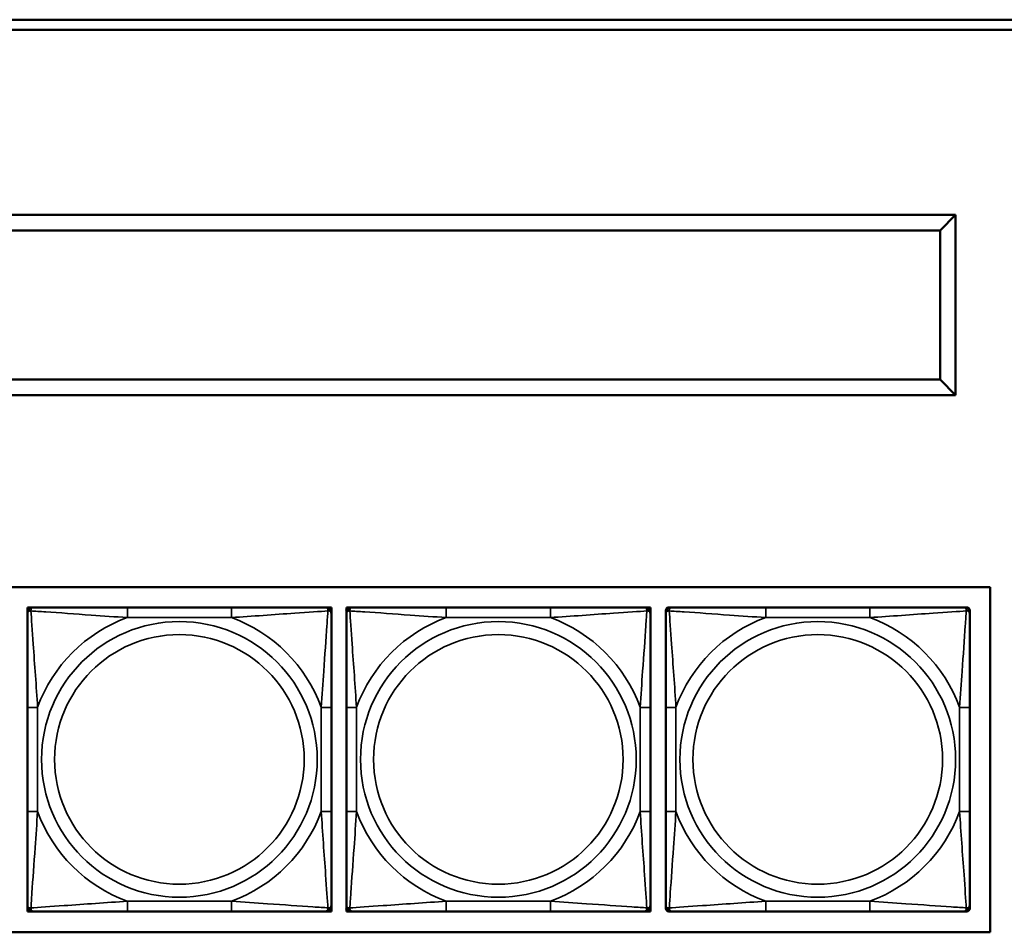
# Model space of a CAD drawing. Header units: inches. Extents: x 23.7 to 69.9, y 6 to 64.2.
# Tile 103 of 158: x 63.6 to 65.5, y 17.4 to 19.1. Entities that reach past the tile are written whole.
import ezdxf

# ---------------------------------------------------------------- set-up
doc = ezdxf.new("R2010")
doc.units = ezdxf.units.IN
doc.header["$MEASUREMENT"] = 0
doc.layers.add('Visible (ANSI)', color=7, linetype='Continuous', lineweight=50)
doc.layers.add('Visible Narrow (ANSI)', color=7, linetype='Continuous', lineweight=35)

msp = doc.modelspace()

# ---------------------------------------------------------------- linework, layer by layer
at = {"layer": 'Visible (ANSI)'}
for p, q in [((61.0187, 19.1422), (67.0187, 19.1422)), ((67.0187, 19.1222), (61.0187, 19.1222)), ((65.377, 18.763), (62.967, 18.763)), ((65.347, 18.733), (65.377, 18.763)), ((65.377, 18.413), (65.377, 18.763)), ((62.997, 18.733), (65.347, 18.733)), ((65.347, 18.733), (65.347, 18.443)), ((65.347, 18.443), (62.997, 18.443)), ((65.377, 18.413), (65.347, 18.443)), ((62.967, 18.413), (65.377, 18.413)), ((62.2938, 18.04), (65.4445, 18.04)), ((65.4445, 18.04), (65.4445, 17.3694)), ((63.574, 18.0006), (63.5799, 18.0006)), ((63.574, 17.9947), (63.574, 18.0006)), ((63.5799, 18.0006), (63.5858, 18.0006)), ((63.9704, 18.0006), (63.7681, 18.0006)), ((64.1527, 18.0006), (64.1586, 18.0006)), ((64.1586, 18.0006), (64.1645, 18.0006)), ((64.1645, 18.0006), (64.1645, 17.9947)), ((64.1935, 18.0006), (64.1994, 18.0006)), ((64.1935, 17.9947), (64.1935, 18.0006)), ((64.1994, 18.0006), (64.2053, 18.0006)), ((64.5899, 18.0006), (64.3876, 18.0006)), ((64.7723, 18.0006), (64.7782, 18.0006)), ((64.7782, 18.0006), (64.7841, 18.0006)), ((64.7841, 18.0006), (64.7841, 17.9947)), ((64.82, 18.0006), (64.8259, 18.0006)), ((65.2105, 18.0006), (65.0082, 18.0006)), ((65.3928, 18.0006), (65.3987, 18.0006)), ((63.574, 17.9888), (63.574, 17.9947)), ((64.1645, 17.9947), (64.1645, 17.9888)), ((64.1935, 17.9888), (64.1935, 17.9947)), ((64.7841, 17.9947), (64.7841, 17.9888)), ((64.8141, 17.9888), (64.8141, 17.9947)), ((65.4046, 17.9947), (65.4046, 17.9888)), ((63.574, 17.8064), (63.574, 17.6041)), ((64.1645, 17.6041), (64.1645, 17.8064)), ((64.1935, 17.8064), (64.1935, 17.6041)), ((64.7841, 17.6041), (64.7841, 17.8064)), ((64.8141, 17.8064), (64.8141, 17.6041)), ((65.4046, 17.6041), (65.4046, 17.8064)), ((63.574, 17.4159), (63.574, 17.4218)), ((63.574, 17.41), (63.574, 17.4159)), ((63.5799, 17.41), (63.574, 17.41)), ((63.5858, 17.41), (63.5799, 17.41)), ((63.7681, 17.41), (63.9704, 17.41)), ((64.1586, 17.41), (64.1527, 17.41)), ((64.1645, 17.41), (64.1586, 17.41)), ((64.1645, 17.4218), (64.1645, 17.4159)), ((64.1645, 17.4159), (64.1645, 17.41)), ((64.1935, 17.4159), (64.1935, 17.4218)), ((64.1935, 17.41), (64.1935, 17.4159)), ((64.1994, 17.41), (64.1935, 17.41)), ((64.2053, 17.41), (64.1994, 17.41)), ((64.3876, 17.41), (64.5899, 17.41)), ((64.7782, 17.41), (64.7723, 17.41)), ((64.7841, 17.41), (64.7782, 17.41)), ((64.7841, 17.4218), (64.7841, 17.4159)), ((64.7841, 17.4159), (64.7841, 17.41)), ((64.8141, 17.4159), (64.8141, 17.4218)), ((64.8259, 17.41), (64.82, 17.41)), ((65.0082, 17.41), (65.2105, 17.41)), ((65.3987, 17.41), (65.3928, 17.41)), ((65.4046, 17.4218), (65.4046, 17.4159)), ((65.4445, 17.3694), (62.2938, 17.3694))]:
    msp.add_line(p, q, dxfattribs=at)
for centre, radius, start, end in [((63.5799, 17.9947), 0.00591, 90, 180), ((63.5858, 17.9888), 0.0118, 90, 180), ((64.1527, 17.9888), 0.0118, 0, 90), ((64.1586, 17.9947), 0.00591, 0, 90), ((64.1994, 17.9947), 0.00591, 90, 180), ((64.2053, 17.9888), 0.0118, 90, 180), ((64.7723, 17.9888), 0.0118, 0, 90), ((64.7782, 17.9947), 0.00591, 0, 90), ((64.82, 17.9947), 0.00591, 90, 180), ((64.8259, 17.9888), 0.0118, 90, 180), ((65.3928, 17.9888), 0.0118, 0, 90), ((65.3987, 17.9947), 0.00591, 0, 90), ((63.5858, 17.4218), 0.0118, 180, 270), ((63.5799, 17.4159), 0.00591, 180, 270), ((64.1527, 17.4218), 0.0118, 270, 0), ((64.1586, 17.4159), 0.00591, 270, 0), ((64.2053, 17.4218), 0.0118, 180, 270), ((64.1994, 17.4159), 0.00591, 180, 270), ((64.7723, 17.4218), 0.0118, 270, 0), ((64.7782, 17.4159), 0.00591, 270, 0), ((64.8259, 17.4218), 0.0118, 180, 270), ((64.82, 17.4159), 0.00591, 180, 270), ((65.3928, 17.4218), 0.0118, 270, 0), ((65.3987, 17.4159), 0.00591, 270, 0)]:
    msp.add_arc(centre, radius, start, end, dxfattribs=at)
for points, knots in [([(63.7681, 18.0006), (63.7444, 18.0006), (63.7204, 18.0006), (63.6971, 18.0006), (63.6664, 18.0006), (63.6355, 18.0006), (63.6123, 18.0006), (63.6003, 18.0006), (63.5906, 18.0006), (63.5858, 18.0006)], [0.2569537, 0.2569537, 0.2569537, 0.2569537, 0.4371919, 0.4371919, 0.4371919, 0.6739428, 0.6739428, 0.6739428, 0.7963818, 0.7963818, 0.7963818, 0.7963818]), ([(64.1527, 18.0006), (64.147, 18.0006), (64.1345, 18.0006), (64.1193, 18.0006), (64.0958, 18.0006), (64.0667, 18.0006), (64.0376, 18.0006), (64.0155, 18.0006), (63.9928, 18.0006), (63.9704, 18.0006)], [-0.7968224, -0.7968224, -0.7968224, -0.7968224, -0.6514613, -0.6514613, -0.6514613, -0.427691, -0.427691, -0.427691, -0.2569517, -0.2569517, -0.2569517, -0.2569517]), ([(64.3876, 18.0006), (64.364, 18.0006), (64.34, 18.0006), (64.3166, 18.0006), (64.2859, 18.0006), (64.2551, 18.0006), (64.2318, 18.0006), (64.2198, 18.0006), (64.2102, 18.0006), (64.2053, 18.0006)], [0.2569537, 0.2569537, 0.2569537, 0.2569537, 0.4371919, 0.4371919, 0.4371919, 0.6739428, 0.6739428, 0.6739428, 0.7963818, 0.7963818, 0.7963818, 0.7963818]), ([(64.7723, 18.0006), (64.7665, 18.0006), (64.754, 18.0006), (64.7388, 18.0006), (64.7154, 18.0006), (64.6863, 18.0006), (64.6572, 18.0006), (64.635, 18.0006), (64.6123, 18.0006), (64.5899, 18.0006)], [-0.7968224, -0.7968224, -0.7968224, -0.7968224, -0.6514613, -0.6514613, -0.6514613, -0.427691, -0.427691, -0.427691, -0.2569517, -0.2569517, -0.2569517, -0.2569517]), ([(65.0082, 18.0006), (64.9845, 18.0006), (64.9605, 18.0006), (64.9372, 18.0006), (64.9065, 18.0006), (64.8756, 18.0006), (64.8524, 18.0006), (64.8404, 18.0006), (64.8307, 18.0006), (64.8259, 18.0006)], [0.2569537, 0.2569537, 0.2569537, 0.2569537, 0.4371919, 0.4371919, 0.4371919, 0.6739428, 0.6739428, 0.6739428, 0.7963818, 0.7963818, 0.7963818, 0.7963818]), ([(65.3928, 18.0006), (65.3871, 18.0006), (65.3746, 18.0006), (65.3594, 18.0006), (65.3359, 18.0006), (65.3068, 18.0006), (65.2777, 18.0006), (65.2556, 18.0006), (65.2329, 18.0006), (65.2105, 18.0006)], [-0.7968224, -0.7968224, -0.7968224, -0.7968224, -0.6514613, -0.6514613, -0.6514613, -0.427691, -0.427691, -0.427691, -0.2569517, -0.2569517, -0.2569517, -0.2569517]), ([(63.574, 17.9888), (63.574, 17.983), (63.574, 17.9705), (63.574, 17.9553), (63.574, 17.9319), (63.574, 17.9028), (63.574, 17.8737), (63.574, 17.8515), (63.574, 17.8289), (63.574, 17.8064)], [-0.7968224, -0.7968224, -0.7968224, -0.7968224, -0.6514613, -0.6514613, -0.6514613, -0.427691, -0.427691, -0.427691, -0.2569517, -0.2569517, -0.2569517, -0.2569517]), ([(64.1645, 17.8064), (64.1645, 17.8301), (64.1645, 17.8541), (64.1645, 17.8775), (64.1645, 17.9081), (64.1645, 17.939), (64.1645, 17.9623), (64.1645, 17.9743), (64.1645, 17.9839), (64.1645, 17.9888)], [0.2569537, 0.2569537, 0.2569537, 0.2569537, 0.4371919, 0.4371919, 0.4371919, 0.6739428, 0.6739428, 0.6739428, 0.7963818, 0.7963818, 0.7963818, 0.7963818]), ([(64.1935, 17.9888), (64.1935, 17.983), (64.1935, 17.9705), (64.1935, 17.9553), (64.1935, 17.9319), (64.1935, 17.9028), (64.1935, 17.8737), (64.1935, 17.8515), (64.1935, 17.8289), (64.1935, 17.8064)], [-0.7968224, -0.7968224, -0.7968224, -0.7968224, -0.6514613, -0.6514613, -0.6514613, -0.427691, -0.427691, -0.427691, -0.2569517, -0.2569517, -0.2569517, -0.2569517]), ([(64.7841, 17.8064), (64.7841, 17.8301), (64.7841, 17.8541), (64.7841, 17.8775), (64.7841, 17.9081), (64.7841, 17.939), (64.7841, 17.9623), (64.7841, 17.9743), (64.7841, 17.9839), (64.7841, 17.9888)], [0.2569537, 0.2569537, 0.2569537, 0.2569537, 0.4371919, 0.4371919, 0.4371919, 0.6739428, 0.6739428, 0.6739428, 0.7963818, 0.7963818, 0.7963818, 0.7963818]), ([(64.8141, 17.9888), (64.8141, 17.983), (64.8141, 17.9705), (64.8141, 17.9553), (64.8141, 17.9319), (64.8141, 17.9028), (64.8141, 17.8737), (64.8141, 17.8515), (64.8141, 17.8289), (64.8141, 17.8064)], [-0.7968224, -0.7968224, -0.7968224, -0.7968224, -0.6514613, -0.6514613, -0.6514613, -0.427691, -0.427691, -0.427691, -0.2569517, -0.2569517, -0.2569517, -0.2569517]), ([(65.4046, 17.8064), (65.4046, 17.8301), (65.4046, 17.8541), (65.4046, 17.8775), (65.4046, 17.9081), (65.4046, 17.939), (65.4046, 17.9623), (65.4046, 17.9743), (65.4046, 17.9839), (65.4046, 17.9888)], [0.2569537, 0.2569537, 0.2569537, 0.2569537, 0.4371919, 0.4371919, 0.4371919, 0.6739428, 0.6739428, 0.6739428, 0.7963818, 0.7963818, 0.7963818, 0.7963818]), ([(63.574, 17.6041), (63.574, 17.5805), (63.574, 17.5565), (63.574, 17.5331), (63.574, 17.5024), (63.574, 17.4716), (63.574, 17.4483), (63.574, 17.4363), (63.574, 17.4267), (63.574, 17.4218)], [0.2569537, 0.2569537, 0.2569537, 0.2569537, 0.4371919, 0.4371919, 0.4371919, 0.6739428, 0.6739428, 0.6739428, 0.7963818, 0.7963818, 0.7963818, 0.7963818]), ([(64.1645, 17.4218), (64.1645, 17.4276), (64.1645, 17.4401), (64.1645, 17.4553), (64.1645, 17.4787), (64.1645, 17.5078), (64.1645, 17.5369), (64.1645, 17.5591), (64.1645, 17.5817), (64.1645, 17.6041)], [-0.7968224, -0.7968224, -0.7968224, -0.7968224, -0.6514613, -0.6514613, -0.6514613, -0.427691, -0.427691, -0.427691, -0.2569517, -0.2569517, -0.2569517, -0.2569517]), ([(64.1935, 17.6041), (64.1935, 17.5805), (64.1935, 17.5565), (64.1935, 17.5331), (64.1935, 17.5024), (64.1935, 17.4716), (64.1935, 17.4483), (64.1935, 17.4363), (64.1935, 17.4267), (64.1935, 17.4218)], [0.2569537, 0.2569537, 0.2569537, 0.2569537, 0.4371919, 0.4371919, 0.4371919, 0.6739428, 0.6739428, 0.6739428, 0.7963818, 0.7963818, 0.7963818, 0.7963818]), ([(64.7841, 17.4218), (64.7841, 17.4276), (64.7841, 17.4401), (64.7841, 17.4553), (64.7841, 17.4787), (64.7841, 17.5078), (64.7841, 17.5369), (64.7841, 17.5591), (64.7841, 17.5817), (64.7841, 17.6041)], [-0.7968224, -0.7968224, -0.7968224, -0.7968224, -0.6514613, -0.6514613, -0.6514613, -0.427691, -0.427691, -0.427691, -0.2569517, -0.2569517, -0.2569517, -0.2569517]), ([(64.8141, 17.6041), (64.8141, 17.5805), (64.8141, 17.5565), (64.8141, 17.5331), (64.8141, 17.5024), (64.8141, 17.4716), (64.8141, 17.4483), (64.8141, 17.4363), (64.8141, 17.4267), (64.8141, 17.4218)], [0.2569537, 0.2569537, 0.2569537, 0.2569537, 0.4371919, 0.4371919, 0.4371919, 0.6739428, 0.6739428, 0.6739428, 0.7963818, 0.7963818, 0.7963818, 0.7963818]), ([(65.4046, 17.4218), (65.4046, 17.4276), (65.4046, 17.4401), (65.4046, 17.4553), (65.4046, 17.4787), (65.4046, 17.5078), (65.4046, 17.5369), (65.4046, 17.5591), (65.4046, 17.5817), (65.4046, 17.6041)], [-0.7968224, -0.7968224, -0.7968224, -0.7968224, -0.6514613, -0.6514613, -0.6514613, -0.427691, -0.427691, -0.427691, -0.2569517, -0.2569517, -0.2569517, -0.2569517]), ([(63.5858, 17.41), (63.5915, 17.41), (63.604, 17.41), (63.6192, 17.41), (63.6426, 17.41), (63.6718, 17.41), (63.7008, 17.41), (63.723, 17.41), (63.7457, 17.41), (63.7681, 17.41)], [-0.7968224, -0.7968224, -0.7968224, -0.7968224, -0.6514613, -0.6514613, -0.6514613, -0.427691, -0.427691, -0.427691, -0.2569517, -0.2569517, -0.2569517, -0.2569517]), ([(63.9704, 17.41), (63.994, 17.41), (64.018, 17.41), (64.0414, 17.41), (64.0721, 17.41), (64.103, 17.41), (64.1262, 17.41), (64.1382, 17.41), (64.1478, 17.41), (64.1527, 17.41)], [0.2569537, 0.2569537, 0.2569537, 0.2569537, 0.4371919, 0.4371919, 0.4371919, 0.6739428, 0.6739428, 0.6739428, 0.7963818, 0.7963818, 0.7963818, 0.7963818]), ([(64.2053, 17.41), (64.2111, 17.41), (64.2235, 17.41), (64.2388, 17.41), (64.2622, 17.41), (64.2913, 17.41), (64.3204, 17.41), (64.3426, 17.41), (64.3652, 17.41), (64.3876, 17.41)], [-0.7968224, -0.7968224, -0.7968224, -0.7968224, -0.6514613, -0.6514613, -0.6514613, -0.427691, -0.427691, -0.427691, -0.2569517, -0.2569517, -0.2569517, -0.2569517]), ([(64.5899, 17.41), (64.6136, 17.41), (64.6376, 17.41), (64.661, 17.41), (64.6916, 17.41), (64.7225, 17.41), (64.7458, 17.41), (64.7578, 17.41), (64.7674, 17.41), (64.7723, 17.41)], [0.2569537, 0.2569537, 0.2569537, 0.2569537, 0.4371919, 0.4371919, 0.4371919, 0.6739428, 0.6739428, 0.6739428, 0.7963818, 0.7963818, 0.7963818, 0.7963818]), ([(64.8259, 17.41), (64.8316, 17.41), (64.8441, 17.41), (64.8593, 17.41), (64.8827, 17.41), (64.9119, 17.41), (64.9409, 17.41), (64.9631, 17.41), (64.9858, 17.41), (65.0082, 17.41)], [-0.7968224, -0.7968224, -0.7968224, -0.7968224, -0.6514613, -0.6514613, -0.6514613, -0.427691, -0.427691, -0.427691, -0.2569517, -0.2569517, -0.2569517, -0.2569517]), ([(65.2105, 17.41), (65.2341, 17.41), (65.2581, 17.41), (65.2815, 17.41), (65.3122, 17.41), (65.3431, 17.41), (65.3663, 17.41), (65.3783, 17.41), (65.3879, 17.41), (65.3928, 17.41)], [0.2569537, 0.2569537, 0.2569537, 0.2569537, 0.4371919, 0.4371919, 0.4371919, 0.6739428, 0.6739428, 0.6739428, 0.7963818, 0.7963818, 0.7963818, 0.7963818])]:
    msp.add_open_spline(points, degree=3, knots=knots, dxfattribs=at)
at = {"layer": 'Visible Narrow (ANSI)'}
for p, q in [((63.7681, 18.0006), (63.7681, 17.9809)), ((63.9704, 18.0006), (63.9704, 17.9809)), ((64.3876, 18.0006), (64.3876, 17.9809)), ((64.5899, 18.0006), (64.5899, 17.9809)), ((65.0082, 18.0006), (65.0082, 17.9809)), ((65.2105, 18.0006), (65.2105, 17.9809)), ((63.7681, 17.9809), (63.9704, 17.9809)), ((64.3876, 17.9809), (64.5899, 17.9809)), ((65.0082, 17.9809), (65.2105, 17.9809)), ((63.574, 17.8064), (63.5937, 17.8064)), ((63.5937, 17.6041), (63.5937, 17.8064)), ((64.1448, 17.8064), (64.1448, 17.6041)), ((64.1645, 17.8064), (64.1448, 17.8064)), ((64.1935, 17.8064), (64.2132, 17.8064)), ((64.2132, 17.6041), (64.2132, 17.8064)), ((64.7644, 17.8064), (64.7644, 17.6041)), ((64.7841, 17.8064), (64.7644, 17.8064)), ((64.8141, 17.8064), (64.8338, 17.8064)), ((64.8338, 17.6041), (64.8338, 17.8064)), ((65.3849, 17.8064), (65.3849, 17.6041)), ((65.4046, 17.8064), (65.3849, 17.8064)), ((63.574, 17.6041), (63.5937, 17.6041)), ((64.1645, 17.6041), (64.1448, 17.6041)), ((64.1935, 17.6041), (64.2132, 17.6041)), ((64.7841, 17.6041), (64.7644, 17.6041)), ((64.8141, 17.6041), (64.8338, 17.6041)), ((65.4046, 17.6041), (65.3849, 17.6041)), ((63.9704, 17.4297), (63.7681, 17.4297)), ((63.7681, 17.41), (63.7681, 17.4297)), ((63.9704, 17.41), (63.9704, 17.4297)), ((64.5899, 17.4297), (64.3876, 17.4297)), ((64.3876, 17.41), (64.3876, 17.4297)), ((64.5899, 17.41), (64.5899, 17.4297)), ((65.2105, 17.4297), (65.0082, 17.4297)), ((65.0082, 17.41), (65.0082, 17.4297)), ((65.2105, 17.41), (65.2105, 17.4297))]:
    msp.add_line(p, q, dxfattribs=at)
for centre, radius in [((63.8692, 17.7053), 0.2678), ((64.4888, 17.7053), 0.2678), ((65.1093, 17.7053), 0.2678), ((63.8692, 17.7053), 0.2424), ((64.4888, 17.7053), 0.2424), ((65.1093, 17.7053), 0.2424)]:
    msp.add_circle(centre, radius, dxfattribs=at)
for centre, start, end in [((63.8692, 17.7053), 110.1547, 159.8453), ((63.8692, 17.7053), 20.1547, 69.8453), ((64.4888, 17.7053), 110.1547, 159.8453), ((64.4888, 17.7053), 20.1547, 69.8453), ((65.1093, 17.7053), 110.1547, 159.8453), ((65.1093, 17.7053), 20.1547, 69.8453), ((63.8692, 17.7053), 200.1547, 249.8453), ((63.8692, 17.7053), 290.1547, 339.8453), ((64.4888, 17.7053), 200.1547, 249.8453), ((64.4888, 17.7053), 290.1547, 339.8453), ((65.1093, 17.7053), 200.1547, 249.8453), ((65.1093, 17.7053), 290.1547, 339.8453)]:
    msp.add_arc(centre, 0.2936, start, end, dxfattribs=at)
for points, knots in [([(63.5808, 17.9937), (63.5808, 17.9946), (63.5808, 17.9953), (63.5811, 17.9968), (63.5813, 17.9974), (63.5817, 17.9983), (63.5819, 17.9987), (63.5822, 17.9991), (63.5824, 17.9992), (63.5827, 17.9995), (63.5829, 17.9997), (63.5835, 18.0001), (63.5839, 18.0002), (63.5847, 18.0005), (63.5852, 18.0006), (63.5858, 18.0006)], [-0.00023197, -0.00023197, -0.00023197, -0.00023197, 0.00913095, 0.00913095, 0.01983142, 0.01983142, 0.02651922, 0.02651922, 0.02986312, 0.02986312, 0.03521335, 0.03521335, 0.04377373, 0.04377373, 0.0532704, 0.0532704, 0.0532704, 0.0532704]), ([(64.1527, 18.0006), (64.1532, 18.0006), (64.1537, 18.0005), (64.1546, 18.0002), (64.155, 18.0001), (64.1556, 17.9997), (64.1558, 17.9995), (64.1561, 17.9992), (64.1562, 17.9991), (64.1566, 17.9987), (64.1568, 17.9983), (64.1572, 17.9974), (64.1574, 17.9968), (64.1576, 17.9953), (64.1577, 17.9946), (64.1577, 17.9937)], [-0.0532704, -0.0532704, -0.0532704, -0.0532704, -0.04377373, -0.04377373, -0.03521335, -0.03521335, -0.02986312, -0.02986312, -0.02651922, -0.02651922, -0.01983142, -0.01983142, -0.00913095, -0.00913095, 0.00023197, 0.00023197, 0.00023197, 0.00023197]), ([(64.2004, 17.9937), (64.2003, 17.9946), (64.2004, 17.9953), (64.2006, 17.9968), (64.2008, 17.9974), (64.2013, 17.9983), (64.2015, 17.9987), (64.2018, 17.9991), (64.2019, 17.9992), (64.2022, 17.9995), (64.2024, 17.9997), (64.203, 18.0001), (64.2034, 18.0002), (64.2043, 18.0005), (64.2048, 18.0006), (64.2053, 18.0006)], [-0.00023197, -0.00023197, -0.00023197, -0.00023197, 0.00913095, 0.00913095, 0.01983142, 0.01983142, 0.02651922, 0.02651922, 0.02986312, 0.02986312, 0.03521335, 0.03521335, 0.04377373, 0.04377373, 0.0532704, 0.0532704, 0.0532704, 0.0532704]), ([(64.7723, 18.0006), (64.7728, 18.0006), (64.7733, 18.0005), (64.7742, 18.0002), (64.7746, 18.0001), (64.7751, 17.9997), (64.7754, 17.9995), (64.7757, 17.9992), (64.7758, 17.9991), (64.7761, 17.9987), (64.7763, 17.9983), (64.7767, 17.9974), (64.7769, 17.9968), (64.7772, 17.9953), (64.7772, 17.9946), (64.7772, 17.9937)], [-0.0532704, -0.0532704, -0.0532704, -0.0532704, -0.04377373, -0.04377373, -0.03521335, -0.03521335, -0.02986312, -0.02986312, -0.02651922, -0.02651922, -0.01983142, -0.01983142, -0.00913095, -0.00913095, 0.00023197, 0.00023197, 0.00023197, 0.00023197]), ([(64.8209, 17.9937), (64.8209, 17.9946), (64.8209, 17.9953), (64.8212, 17.9968), (64.8214, 17.9974), (64.8218, 17.9983), (64.822, 17.9987), (64.8223, 17.9991), (64.8225, 17.9992), (64.8228, 17.9995), (64.823, 17.9997), (64.8236, 18.0001), (64.824, 18.0002), (64.8248, 18.0005), (64.8253, 18.0006), (64.8259, 18.0006)], [-0.00023197, -0.00023197, -0.00023197, -0.00023197, 0.00913095, 0.00913095, 0.01983142, 0.01983142, 0.02651922, 0.02651922, 0.02986312, 0.02986312, 0.03521335, 0.03521335, 0.04377373, 0.04377373, 0.0532704, 0.0532704, 0.0532704, 0.0532704]), ([(65.3928, 18.0006), (65.3933, 18.0006), (65.3938, 18.0005), (65.3947, 18.0002), (65.3951, 18.0001), (65.3957, 17.9997), (65.3959, 17.9995), (65.3962, 17.9992), (65.3963, 17.9991), (65.3967, 17.9987), (65.3969, 17.9983), (65.3973, 17.9974), (65.3975, 17.9968), (65.3977, 17.9953), (65.3978, 17.9946), (65.3978, 17.9937)], [-0.0532704, -0.0532704, -0.0532704, -0.0532704, -0.04377373, -0.04377373, -0.03521335, -0.03521335, -0.02986312, -0.02986312, -0.02651922, -0.02651922, -0.01983142, -0.01983142, -0.00913095, -0.00913095, 0.00023197, 0.00023197, 0.00023197, 0.00023197]), ([(63.574, 17.9888), (63.574, 17.9893), (63.574, 17.9898), (63.5743, 17.9907), (63.5745, 17.9911), (63.5748, 17.9916), (63.575, 17.9919), (63.5753, 17.9922), (63.5755, 17.9923), (63.5759, 17.9926), (63.5762, 17.9928), (63.5771, 17.9933), (63.5778, 17.9935), (63.5792, 17.9937), (63.58, 17.9937), (63.5808, 17.9937)], [-0.0532704, -0.0532704, -0.0532704, -0.0532704, -0.04377373, -0.04377373, -0.03521335, -0.03521335, -0.02986312, -0.02986312, -0.02651922, -0.02651922, -0.01983142, -0.01983142, -0.00913095, -0.00913095, 0.00023197, 0.00023197, 0.00023197, 0.00023197]), ([(63.5808, 17.9937), (63.5885, 17.9932), (63.5985, 17.9926), (63.6355, 17.9901), (63.6672, 17.9878), (63.7215, 17.9839), (63.7447, 17.9823), (63.7681, 17.9809)], [-0.7478145, -0.7478145, -0.7478145, -0.7478145, -0.6493253, -0.6493253, -0.427691, -0.427691, -0.2569537, -0.2569537, -0.2569537, -0.2569537]), ([(63.5937, 17.8064), (63.5913, 17.8469), (63.588, 17.8893), (63.5833, 17.9549), (63.5817, 17.9794), (63.5808, 17.9937)], [0.2569517, 0.2569517, 0.2569517, 0.2569517, 0.5559983, 0.5559983, 0.7482818, 0.7482818, 0.7482818, 0.7482818]), ([(63.9704, 17.9809), (64.0109, 17.9833), (64.0532, 17.9866), (64.1189, 17.9912), (64.1433, 17.9928), (64.1577, 17.9937)], [0.2569517, 0.2569517, 0.2569517, 0.2569517, 0.5559983, 0.5559983, 0.7482818, 0.7482818, 0.7482818, 0.7482818]), ([(64.1577, 17.9937), (64.1572, 17.9861), (64.1565, 17.9761), (64.154, 17.939), (64.1518, 17.9073), (64.1479, 17.853), (64.1462, 17.8298), (64.1448, 17.8064)], [-0.7478145, -0.7478145, -0.7478145, -0.7478145, -0.6493253, -0.6493253, -0.427691, -0.427691, -0.2569537, -0.2569537, -0.2569537, -0.2569537]), ([(64.1577, 17.9937), (64.1585, 17.9937), (64.1593, 17.9937), (64.1607, 17.9935), (64.1614, 17.9933), (64.1623, 17.9928), (64.1626, 17.9926), (64.163, 17.9923), (64.1632, 17.9922), (64.1635, 17.9919), (64.1636, 17.9916), (64.164, 17.9911), (64.1642, 17.9907), (64.1645, 17.9898), (64.1645, 17.9893), (64.1645, 17.9888)], [-0.00023197, -0.00023197, -0.00023197, -0.00023197, 0.00913095, 0.00913095, 0.01983142, 0.01983142, 0.02651922, 0.02651922, 0.02986312, 0.02986312, 0.03521335, 0.03521335, 0.04377373, 0.04377373, 0.0532704, 0.0532704, 0.0532704, 0.0532704]), ([(64.1935, 17.9888), (64.1935, 17.9893), (64.1936, 17.9898), (64.1938, 17.9907), (64.194, 17.9911), (64.1944, 17.9916), (64.1946, 17.9919), (64.1949, 17.9922), (64.195, 17.9923), (64.1954, 17.9926), (64.1957, 17.9928), (64.1967, 17.9933), (64.1973, 17.9935), (64.1988, 17.9937), (64.1995, 17.9937), (64.2004, 17.9937)], [-0.0532704, -0.0532704, -0.0532704, -0.0532704, -0.04377373, -0.04377373, -0.03521335, -0.03521335, -0.02986312, -0.02986312, -0.02651922, -0.02651922, -0.01983142, -0.01983142, -0.00913095, -0.00913095, 0.00023197, 0.00023197, 0.00023197, 0.00023197]), ([(64.2004, 17.9937), (64.208, 17.9932), (64.218, 17.9926), (64.2551, 17.9901), (64.2868, 17.9878), (64.341, 17.9839), (64.3643, 17.9823), (64.3876, 17.9809)], [-0.7478145, -0.7478145, -0.7478145, -0.7478145, -0.6493253, -0.6493253, -0.427691, -0.427691, -0.2569537, -0.2569537, -0.2569537, -0.2569537]), ([(64.2132, 17.8064), (64.2108, 17.8469), (64.2075, 17.8893), (64.2029, 17.9549), (64.2013, 17.9794), (64.2004, 17.9937)], [0.2569517, 0.2569517, 0.2569517, 0.2569517, 0.5559983, 0.5559983, 0.7482818, 0.7482818, 0.7482818, 0.7482818]), ([(64.5899, 17.9809), (64.6304, 17.9833), (64.6728, 17.9866), (64.7384, 17.9912), (64.7629, 17.9928), (64.7772, 17.9937)], [0.2569517, 0.2569517, 0.2569517, 0.2569517, 0.5559983, 0.5559983, 0.7482818, 0.7482818, 0.7482818, 0.7482818]), ([(64.7772, 17.9937), (64.7767, 17.9861), (64.7761, 17.9761), (64.7736, 17.939), (64.7713, 17.9073), (64.7674, 17.853), (64.7658, 17.8298), (64.7644, 17.8064)], [-0.7478145, -0.7478145, -0.7478145, -0.7478145, -0.6493253, -0.6493253, -0.427691, -0.427691, -0.2569537, -0.2569537, -0.2569537, -0.2569537]), ([(64.7772, 17.9937), (64.7781, 17.9937), (64.7788, 17.9937), (64.7803, 17.9935), (64.7809, 17.9933), (64.7818, 17.9928), (64.7822, 17.9926), (64.7826, 17.9923), (64.7827, 17.9922), (64.783, 17.9919), (64.7832, 17.9916), (64.7836, 17.9911), (64.7837, 17.9907), (64.784, 17.9898), (64.7841, 17.9893), (64.7841, 17.9888)], [-0.00023197, -0.00023197, -0.00023197, -0.00023197, 0.00913095, 0.00913095, 0.01983142, 0.01983142, 0.02651922, 0.02651922, 0.02986312, 0.02986312, 0.03521335, 0.03521335, 0.04377373, 0.04377373, 0.0532704, 0.0532704, 0.0532704, 0.0532704]), ([(64.8141, 17.9888), (64.8141, 17.9893), (64.8141, 17.9898), (64.8144, 17.9907), (64.8146, 17.9911), (64.8149, 17.9916), (64.8151, 17.9919), (64.8154, 17.9922), (64.8156, 17.9923), (64.816, 17.9926), (64.8163, 17.9928), (64.8172, 17.9933), (64.8179, 17.9935), (64.8193, 17.9937), (64.8201, 17.9937), (64.8209, 17.9937)], [-0.0532704, -0.0532704, -0.0532704, -0.0532704, -0.04377373, -0.04377373, -0.03521335, -0.03521335, -0.02986312, -0.02986312, -0.02651922, -0.02651922, -0.01983142, -0.01983142, -0.00913095, -0.00913095, 0.00023197, 0.00023197, 0.00023197, 0.00023197]), ([(64.8209, 17.9937), (64.8286, 17.9932), (64.8386, 17.9926), (64.8756, 17.9901), (64.9073, 17.9878), (64.9616, 17.9839), (64.9848, 17.9823), (65.0082, 17.9809)], [-0.7478145, -0.7478145, -0.7478145, -0.7478145, -0.6493253, -0.6493253, -0.427691, -0.427691, -0.2569537, -0.2569537, -0.2569537, -0.2569537]), ([(64.8338, 17.8064), (64.8314, 17.8469), (64.8281, 17.8893), (64.8234, 17.9549), (64.8218, 17.9794), (64.8209, 17.9937)], [0.2569517, 0.2569517, 0.2569517, 0.2569517, 0.5559983, 0.5559983, 0.7482818, 0.7482818, 0.7482818, 0.7482818]), ([(65.2105, 17.9809), (65.251, 17.9833), (65.2933, 17.9866), (65.359, 17.9912), (65.3834, 17.9928), (65.3978, 17.9937)], [0.2569517, 0.2569517, 0.2569517, 0.2569517, 0.5559983, 0.5559983, 0.7482818, 0.7482818, 0.7482818, 0.7482818]), ([(65.3978, 17.9937), (65.3973, 17.9861), (65.3966, 17.9761), (65.3941, 17.939), (65.3919, 17.9073), (65.388, 17.853), (65.3863, 17.8298), (65.3849, 17.8064)], [-0.7478145, -0.7478145, -0.7478145, -0.7478145, -0.6493253, -0.6493253, -0.427691, -0.427691, -0.2569537, -0.2569537, -0.2569537, -0.2569537]), ([(65.3978, 17.9937), (65.3986, 17.9937), (65.3994, 17.9937), (65.4008, 17.9935), (65.4015, 17.9933), (65.4024, 17.9928), (65.4027, 17.9926), (65.4031, 17.9923), (65.4033, 17.9922), (65.4036, 17.9919), (65.4037, 17.9916), (65.4041, 17.9911), (65.4043, 17.9907), (65.4046, 17.9898), (65.4046, 17.9893), (65.4046, 17.9888)], [-0.00023197, -0.00023197, -0.00023197, -0.00023197, 0.00913095, 0.00913095, 0.01983142, 0.01983142, 0.02651922, 0.02651922, 0.02986312, 0.02986312, 0.03521335, 0.03521335, 0.04377373, 0.04377373, 0.0532704, 0.0532704, 0.0532704, 0.0532704]), ([(63.5808, 17.4169), (63.5813, 17.4245), (63.582, 17.4345), (63.5844, 17.4716), (63.5867, 17.5033), (63.5906, 17.5575), (63.5922, 17.5808), (63.5937, 17.6041)], [-0.7478145, -0.7478145, -0.7478145, -0.7478145, -0.6493253, -0.6493253, -0.427691, -0.427691, -0.2569537, -0.2569537, -0.2569537, -0.2569537]), ([(64.1448, 17.6041), (64.1472, 17.5637), (64.1505, 17.5213), (64.1551, 17.4557), (64.1567, 17.4312), (64.1577, 17.4169)], [0.2569517, 0.2569517, 0.2569517, 0.2569517, 0.5559983, 0.5559983, 0.7482818, 0.7482818, 0.7482818, 0.7482818]), ([(64.2004, 17.4169), (64.2009, 17.4245), (64.2015, 17.4345), (64.204, 17.4716), (64.2063, 17.5033), (64.2102, 17.5575), (64.2118, 17.5808), (64.2132, 17.6041)], [-0.7478145, -0.7478145, -0.7478145, -0.7478145, -0.6493253, -0.6493253, -0.427691, -0.427691, -0.2569537, -0.2569537, -0.2569537, -0.2569537]), ([(64.7644, 17.6041), (64.7668, 17.5637), (64.7701, 17.5213), (64.7747, 17.4557), (64.7763, 17.4312), (64.7772, 17.4169)], [0.2569517, 0.2569517, 0.2569517, 0.2569517, 0.5559983, 0.5559983, 0.7482818, 0.7482818, 0.7482818, 0.7482818]), ([(64.8209, 17.4169), (64.8214, 17.4245), (64.8221, 17.4345), (64.8245, 17.4716), (64.8268, 17.5033), (64.8307, 17.5575), (64.8323, 17.5808), (64.8338, 17.6041)], [-0.7478145, -0.7478145, -0.7478145, -0.7478145, -0.6493253, -0.6493253, -0.427691, -0.427691, -0.2569537, -0.2569537, -0.2569537, -0.2569537]), ([(65.3849, 17.6041), (65.3873, 17.5637), (65.3906, 17.5213), (65.3952, 17.4557), (65.3968, 17.4312), (65.3978, 17.4169)], [0.2569517, 0.2569517, 0.2569517, 0.2569517, 0.5559983, 0.5559983, 0.7482818, 0.7482818, 0.7482818, 0.7482818]), ([(63.7681, 17.4297), (63.7276, 17.4273), (63.6852, 17.424), (63.6196, 17.4194), (63.5952, 17.4178), (63.5808, 17.4169)], [0.2569517, 0.2569517, 0.2569517, 0.2569517, 0.5559983, 0.5559983, 0.7482818, 0.7482818, 0.7482818, 0.7482818]), ([(64.1577, 17.4169), (64.15, 17.4174), (64.14, 17.418), (64.103, 17.4205), (64.0712, 17.4228), (64.017, 17.4267), (63.9938, 17.4283), (63.9704, 17.4297)], [-0.7478145, -0.7478145, -0.7478145, -0.7478145, -0.6493253, -0.6493253, -0.427691, -0.427691, -0.2569537, -0.2569537, -0.2569537, -0.2569537]), ([(64.3876, 17.4297), (64.3472, 17.4273), (64.3048, 17.424), (64.2391, 17.4194), (64.2147, 17.4178), (64.2004, 17.4169)], [0.2569517, 0.2569517, 0.2569517, 0.2569517, 0.5559983, 0.5559983, 0.7482818, 0.7482818, 0.7482818, 0.7482818]), ([(64.7772, 17.4169), (64.7696, 17.4174), (64.7595, 17.418), (64.7225, 17.4205), (64.6908, 17.4228), (64.6365, 17.4267), (64.6133, 17.4283), (64.5899, 17.4297)], [-0.7478145, -0.7478145, -0.7478145, -0.7478145, -0.6493253, -0.6493253, -0.427691, -0.427691, -0.2569537, -0.2569537, -0.2569537, -0.2569537]), ([(65.0082, 17.4297), (64.9677, 17.4273), (64.9253, 17.424), (64.8597, 17.4194), (64.8353, 17.4178), (64.8209, 17.4169)], [0.2569517, 0.2569517, 0.2569517, 0.2569517, 0.5559983, 0.5559983, 0.7482818, 0.7482818, 0.7482818, 0.7482818]), ([(65.3978, 17.4169), (65.3901, 17.4174), (65.3801, 17.418), (65.3431, 17.4205), (65.3113, 17.4228), (65.2571, 17.4267), (65.2339, 17.4283), (65.2105, 17.4297)], [-0.7478145, -0.7478145, -0.7478145, -0.7478145, -0.6493253, -0.6493253, -0.427691, -0.427691, -0.2569537, -0.2569537, -0.2569537, -0.2569537]), ([(63.5808, 17.4169), (63.58, 17.4169), (63.5792, 17.4169), (63.5778, 17.4171), (63.5771, 17.4173), (63.5762, 17.4178), (63.5759, 17.418), (63.5755, 17.4183), (63.5753, 17.4184), (63.575, 17.4187), (63.5748, 17.4189), (63.5745, 17.4195), (63.5743, 17.4199), (63.574, 17.4208), (63.574, 17.4213), (63.574, 17.4218)], [-0.00023197, -0.00023197, -0.00023197, -0.00023197, 0.00913095, 0.00913095, 0.01983142, 0.01983142, 0.02651922, 0.02651922, 0.02986312, 0.02986312, 0.03521335, 0.03521335, 0.04377373, 0.04377373, 0.0532704, 0.0532704, 0.0532704, 0.0532704]), ([(63.5858, 17.41), (63.5852, 17.41), (63.5847, 17.4101), (63.5839, 17.4103), (63.5835, 17.4105), (63.5829, 17.4109), (63.5827, 17.4111), (63.5824, 17.4114), (63.5822, 17.4115), (63.5819, 17.4119), (63.5817, 17.4122), (63.5813, 17.4132), (63.5811, 17.4138), (63.5808, 17.4153), (63.5808, 17.416), (63.5808, 17.4169)], [-0.0532704, -0.0532704, -0.0532704, -0.0532704, -0.04377373, -0.04377373, -0.03521335, -0.03521335, -0.02986312, -0.02986312, -0.02651922, -0.02651922, -0.01983142, -0.01983142, -0.00913095, -0.00913095, 0.00023197, 0.00023197, 0.00023197, 0.00023197]), ([(64.1577, 17.4169), (64.1577, 17.416), (64.1576, 17.4153), (64.1574, 17.4138), (64.1572, 17.4132), (64.1568, 17.4122), (64.1566, 17.4119), (64.1562, 17.4115), (64.1561, 17.4114), (64.1558, 17.4111), (64.1556, 17.4109), (64.155, 17.4105), (64.1546, 17.4103), (64.1537, 17.4101), (64.1532, 17.41), (64.1527, 17.41)], [-0.00023197, -0.00023197, -0.00023197, -0.00023197, 0.00913095, 0.00913095, 0.01983142, 0.01983142, 0.02651922, 0.02651922, 0.02986312, 0.02986312, 0.03521335, 0.03521335, 0.04377373, 0.04377373, 0.0532704, 0.0532704, 0.0532704, 0.0532704]), ([(64.1645, 17.4218), (64.1645, 17.4213), (64.1645, 17.4208), (64.1642, 17.4199), (64.164, 17.4195), (64.1636, 17.4189), (64.1635, 17.4187), (64.1632, 17.4184), (64.163, 17.4183), (64.1626, 17.418), (64.1623, 17.4178), (64.1614, 17.4173), (64.1607, 17.4171), (64.1593, 17.4169), (64.1585, 17.4169), (64.1577, 17.4169)], [-0.0532704, -0.0532704, -0.0532704, -0.0532704, -0.04377373, -0.04377373, -0.03521335, -0.03521335, -0.02986312, -0.02986312, -0.02651922, -0.02651922, -0.01983142, -0.01983142, -0.00913095, -0.00913095, 0.00023197, 0.00023197, 0.00023197, 0.00023197]), ([(64.2004, 17.4169), (64.1995, 17.4169), (64.1988, 17.4169), (64.1973, 17.4171), (64.1967, 17.4173), (64.1957, 17.4178), (64.1954, 17.418), (64.195, 17.4183), (64.1949, 17.4184), (64.1946, 17.4187), (64.1944, 17.4189), (64.194, 17.4195), (64.1938, 17.4199), (64.1936, 17.4208), (64.1935, 17.4213), (64.1935, 17.4218)], [-0.00023197, -0.00023197, -0.00023197, -0.00023197, 0.00913095, 0.00913095, 0.01983142, 0.01983142, 0.02651922, 0.02651922, 0.02986312, 0.02986312, 0.03521335, 0.03521335, 0.04377373, 0.04377373, 0.0532704, 0.0532704, 0.0532704, 0.0532704]), ([(64.2053, 17.41), (64.2048, 17.41), (64.2043, 17.4101), (64.2034, 17.4103), (64.203, 17.4105), (64.2024, 17.4109), (64.2022, 17.4111), (64.2019, 17.4114), (64.2018, 17.4115), (64.2015, 17.4119), (64.2013, 17.4122), (64.2008, 17.4132), (64.2006, 17.4138), (64.2004, 17.4153), (64.2003, 17.416), (64.2004, 17.4169)], [-0.0532704, -0.0532704, -0.0532704, -0.0532704, -0.04377373, -0.04377373, -0.03521335, -0.03521335, -0.02986312, -0.02986312, -0.02651922, -0.02651922, -0.01983142, -0.01983142, -0.00913095, -0.00913095, 0.00023197, 0.00023197, 0.00023197, 0.00023197]), ([(64.7772, 17.4169), (64.7772, 17.416), (64.7772, 17.4153), (64.7769, 17.4138), (64.7767, 17.4132), (64.7763, 17.4122), (64.7761, 17.4119), (64.7758, 17.4115), (64.7757, 17.4114), (64.7754, 17.4111), (64.7751, 17.4109), (64.7746, 17.4105), (64.7742, 17.4103), (64.7733, 17.4101), (64.7728, 17.41), (64.7723, 17.41)], [-0.00023197, -0.00023197, -0.00023197, -0.00023197, 0.00913095, 0.00913095, 0.01983142, 0.01983142, 0.02651922, 0.02651922, 0.02986312, 0.02986312, 0.03521335, 0.03521335, 0.04377373, 0.04377373, 0.0532704, 0.0532704, 0.0532704, 0.0532704]), ([(64.7841, 17.4218), (64.7841, 17.4213), (64.784, 17.4208), (64.7837, 17.4199), (64.7836, 17.4195), (64.7832, 17.4189), (64.783, 17.4187), (64.7827, 17.4184), (64.7826, 17.4183), (64.7822, 17.418), (64.7818, 17.4178), (64.7809, 17.4173), (64.7803, 17.4171), (64.7788, 17.4169), (64.7781, 17.4169), (64.7772, 17.4169)], [-0.0532704, -0.0532704, -0.0532704, -0.0532704, -0.04377373, -0.04377373, -0.03521335, -0.03521335, -0.02986312, -0.02986312, -0.02651922, -0.02651922, -0.01983142, -0.01983142, -0.00913095, -0.00913095, 0.00023197, 0.00023197, 0.00023197, 0.00023197]), ([(64.8209, 17.4169), (64.8201, 17.4169), (64.8193, 17.4169), (64.8179, 17.4171), (64.8172, 17.4173), (64.8163, 17.4178), (64.816, 17.418), (64.8156, 17.4183), (64.8154, 17.4184), (64.8151, 17.4187), (64.8149, 17.4189), (64.8146, 17.4195), (64.8144, 17.4199), (64.8141, 17.4208), (64.8141, 17.4213), (64.8141, 17.4218)], [-0.00023197, -0.00023197, -0.00023197, -0.00023197, 0.00913095, 0.00913095, 0.01983142, 0.01983142, 0.02651922, 0.02651922, 0.02986312, 0.02986312, 0.03521335, 0.03521335, 0.04377373, 0.04377373, 0.0532704, 0.0532704, 0.0532704, 0.0532704]), ([(64.8259, 17.41), (64.8253, 17.41), (64.8248, 17.4101), (64.824, 17.4103), (64.8236, 17.4105), (64.823, 17.4109), (64.8228, 17.4111), (64.8225, 17.4114), (64.8223, 17.4115), (64.822, 17.4119), (64.8218, 17.4122), (64.8214, 17.4132), (64.8212, 17.4138), (64.8209, 17.4153), (64.8209, 17.416), (64.8209, 17.4169)], [-0.0532704, -0.0532704, -0.0532704, -0.0532704, -0.04377373, -0.04377373, -0.03521335, -0.03521335, -0.02986312, -0.02986312, -0.02651922, -0.02651922, -0.01983142, -0.01983142, -0.00913095, -0.00913095, 0.00023197, 0.00023197, 0.00023197, 0.00023197]), ([(65.3978, 17.4169), (65.3978, 17.416), (65.3977, 17.4153), (65.3975, 17.4138), (65.3973, 17.4132), (65.3969, 17.4122), (65.3967, 17.4119), (65.3963, 17.4115), (65.3962, 17.4114), (65.3959, 17.4111), (65.3957, 17.4109), (65.3951, 17.4105), (65.3947, 17.4103), (65.3938, 17.4101), (65.3933, 17.41), (65.3928, 17.41)], [-0.00023197, -0.00023197, -0.00023197, -0.00023197, 0.00913095, 0.00913095, 0.01983142, 0.01983142, 0.02651922, 0.02651922, 0.02986312, 0.02986312, 0.03521335, 0.03521335, 0.04377373, 0.04377373, 0.0532704, 0.0532704, 0.0532704, 0.0532704]), ([(65.4046, 17.4218), (65.4046, 17.4213), (65.4046, 17.4208), (65.4043, 17.4199), (65.4041, 17.4195), (65.4037, 17.4189), (65.4036, 17.4187), (65.4033, 17.4184), (65.4031, 17.4183), (65.4027, 17.418), (65.4024, 17.4178), (65.4015, 17.4173), (65.4008, 17.4171), (65.3994, 17.4169), (65.3986, 17.4169), (65.3978, 17.4169)], [-0.0532704, -0.0532704, -0.0532704, -0.0532704, -0.04377373, -0.04377373, -0.03521335, -0.03521335, -0.02986312, -0.02986312, -0.02651922, -0.02651922, -0.01983142, -0.01983142, -0.00913095, -0.00913095, 0.00023197, 0.00023197, 0.00023197, 0.00023197])]:
    msp.add_open_spline(points, degree=3, knots=knots, dxfattribs=at)

doc.saveas('drawing.dxf')
